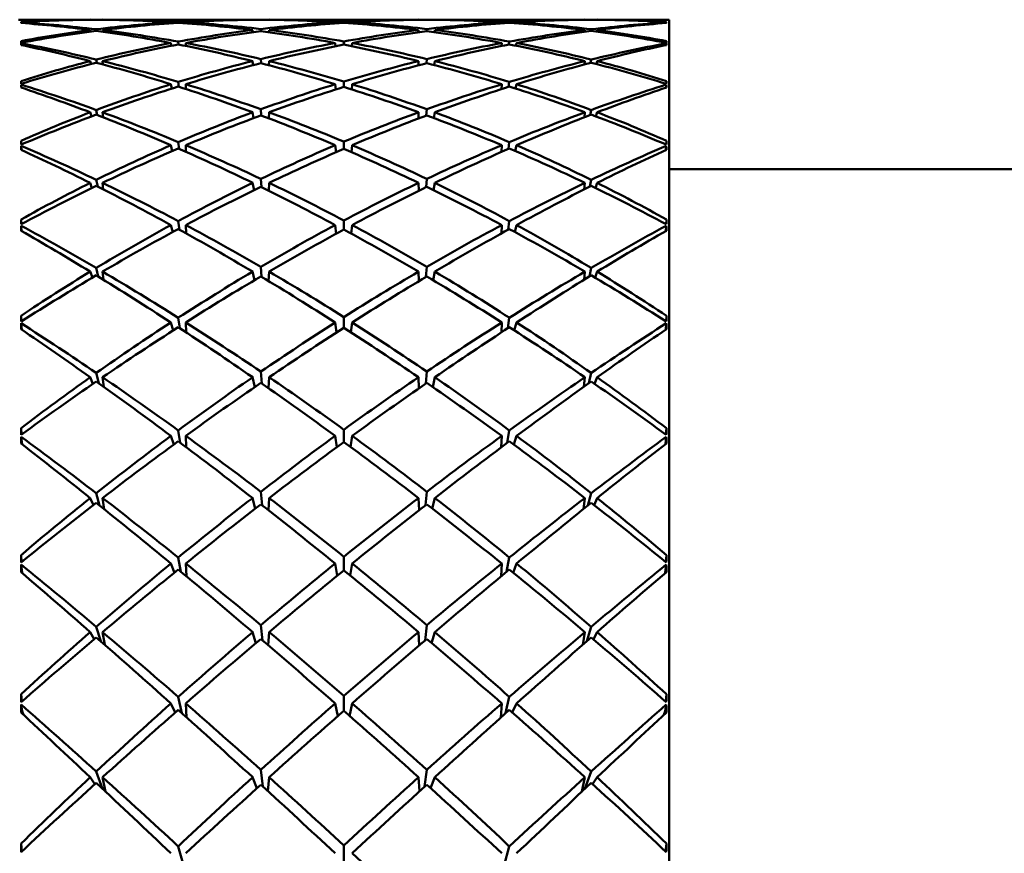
# Model space of a CAD drawing. Header units: inches. Extents: x 0.1 to 33.9, y 0.6 to 21.4.
# Tile 250 of 256: x 19.113 to 19.442, y 14.628 to 14.907. Entities that reach past the tile are written whole.
import ezdxf

# ---------------------------------------------------------------- set-up
doc = ezdxf.new("R2010")
doc.units = ezdxf.units.IN
doc.header["$MEASUREMENT"] = 0
doc.layers.add('Visible (ANSI)', color=7, linetype='Continuous', lineweight=50)

msp = doc.modelspace()

# ---------------------------------------------------------------- linework, layer by layer
at = {"layer": 'Visible (ANSI)'}
for p, q in [((19.11244, 14.90691), (19.13647, 14.90691)), ((19.13647, 14.90691), (19.13647, 14.90689)), ((19.14058, 14.90691), (19.14058, 14.90689)), ((19.14058, 14.90691), (19.19072, 14.90691)), ((19.19072, 14.90691), (19.19072, 14.90688)), ((19.1962, 14.90691), (19.1962, 14.90688)), ((19.1962, 14.90691), (19.24609, 14.90691)), ((19.24609, 14.90688), (19.24609, 14.90691)), ((19.25157, 14.90688), (19.25158, 14.90691)), ((19.25158, 14.90691), (19.30172, 14.90691)), ((19.30172, 14.90689), (19.30172, 14.90691)), ((19.30582, 14.90689), (19.30583, 14.90691)), ((19.30583, 14.90691), (19.32986, 14.90691)), ((19.32986, 14.02502), (19.32986, 14.90691)), ((19.11341, 14.9058), (19.1134, 14.90601)), ((19.13859, 14.90315), (19.13849, 14.90369)), ((19.1634, 14.90604), (19.16347, 14.90571)), ((19.16589, 14.90587), (19.16585, 14.90619)), ((19.16837, 14.90604), (19.16838, 14.90569)), ((19.19349, 14.90307), (19.19345, 14.90377)), ((19.21836, 14.90565), (19.21832, 14.90604)), ((19.22115, 14.90585), (19.22115, 14.90621)), ((19.22394, 14.90565), (19.22398, 14.90604)), ((19.24885, 14.90377), (19.24881, 14.90307)), ((19.27392, 14.90569), (19.27393, 14.90604)), ((19.27644, 14.90619), (19.2764, 14.90587)), ((19.27882, 14.90571), (19.2789, 14.90604)), ((19.30381, 14.90369), (19.30371, 14.90315)), ((19.32888, 14.9058), (19.3289, 14.90601)), ((19.13647, 14.90343), (19.13662, 14.90292)), ((19.14058, 14.90343), (19.14063, 14.90287)), ((19.19072, 14.90343), (19.19083, 14.90273)), ((19.1962, 14.90343), (19.19618, 14.90271)), ((19.24612, 14.90271), (19.24609, 14.90343)), ((19.25146, 14.90273), (19.25158, 14.90343)), ((19.30167, 14.90287), (19.30172, 14.90343)), ((19.30568, 14.90292), (19.30583, 14.90343)), ((19.11344, 14.89841), (19.1134, 14.89901)), ((19.1634, 14.8991), (19.16361, 14.89819)), ((19.16598, 14.8986), (19.16585, 14.89956)), ((19.16837, 14.8991), (19.1684, 14.89812)), ((19.21843, 14.89803), (19.21832, 14.8991)), ((19.22115, 14.89856), (19.22115, 14.89962)), ((19.22387, 14.89803), (19.22398, 14.8991)), ((19.2739, 14.89812), (19.27393, 14.8991)), ((19.27644, 14.89956), (19.27632, 14.8986)), ((19.27869, 14.89819), (19.2789, 14.8991)), ((19.32886, 14.89841), (19.3289, 14.89901)), ((19.19353, 14.89234), (19.19345, 14.89373)), ((19.24885, 14.89373), (19.24876, 14.89234)), ((19.13647, 14.89306), (19.13675, 14.89209)), ((19.13869, 14.89248), (19.13849, 14.89357)), ((19.14058, 14.89306), (19.14068, 14.89195)), ((19.19072, 14.89306), (19.19094, 14.89172)), ((19.1962, 14.89306), (19.19615, 14.89166)), ((19.24615, 14.89166), (19.24609, 14.89306)), ((19.25136, 14.89172), (19.25158, 14.89306)), ((19.30161, 14.89195), (19.30172, 14.89306)), ((19.30381, 14.89357), (19.3036, 14.89248)), ((19.30555, 14.89209), (19.30583, 14.89306)), ((19.11341, 14.88547), (19.11335, 14.8864)), ((19.11347, 14.88419), (19.1134, 14.88519)), ((19.1634, 14.88533), (19.16374, 14.88388)), ((19.16606, 14.88448), (19.16585, 14.8861)), ((19.16837, 14.88533), (19.16841, 14.88372)), ((19.2185, 14.8836), (19.21832, 14.88533)), ((19.22115, 14.88445), (19.22115, 14.88619)), ((19.2238, 14.8836), (19.22398, 14.88533)), ((19.27388, 14.88372), (19.27393, 14.88533)), ((19.27644, 14.8861), (19.27624, 14.88448)), ((19.27856, 14.88388), (19.2789, 14.88533)), ((19.32882, 14.88419), (19.3289, 14.88519)), ((19.32889, 14.88547), (19.32895, 14.8864)), ((19.13647, 14.87595), (19.13689, 14.87457)), ((19.13881, 14.87504), (19.13849, 14.87671)), ((19.14058, 14.87595), (19.14074, 14.8743)), ((19.19072, 14.87595), (19.19105, 14.87403)), ((19.19358, 14.87487), (19.19345, 14.87695)), ((19.1962, 14.87595), (19.19613, 14.87391)), ((19.24617, 14.87391), (19.24609, 14.87595)), ((19.24885, 14.87695), (19.24872, 14.87487)), ((19.25125, 14.87403), (19.25158, 14.87595)), ((19.30156, 14.8743), (19.30172, 14.87595)), ((19.30381, 14.87671), (19.30348, 14.87504)), ((19.30541, 14.87457), (19.30583, 14.87595)), ((19.11344, 14.86515), (19.11335, 14.86642)), ((19.11351, 14.86336), (19.1134, 14.86475)), ((19.1634, 14.86494), (19.16387, 14.86302)), ((19.16616, 14.86374), (19.16585, 14.866)), ((19.16837, 14.86494), (19.16843, 14.86273)), ((19.21857, 14.86262), (19.21832, 14.86494)), ((19.22115, 14.86373), (19.22115, 14.86614)), ((19.22372, 14.86262), (19.22398, 14.86494)), ((19.27386, 14.86273), (19.27393, 14.86494)), ((19.27644, 14.866), (19.27614, 14.86374)), ((19.27842, 14.86302), (19.2789, 14.86494)), ((19.32879, 14.86336), (19.3289, 14.86475)), ((19.32886, 14.86515), (19.32895, 14.86642)), ((19.50603, 14.85691), (19.32986, 14.85691)), ((19.13647, 14.85237), (19.13703, 14.85064)), ((19.13895, 14.85112), (19.13849, 14.85337)), ((19.14058, 14.85237), (19.1408, 14.85018)), ((19.19072, 14.85237), (19.19117, 14.84993)), ((19.19363, 14.85094), (19.19345, 14.85368)), ((19.1962, 14.85237), (19.1961, 14.84973)), ((19.2462, 14.84973), (19.24609, 14.85237)), ((19.24885, 14.85368), (19.24866, 14.85094)), ((19.25113, 14.84993), (19.25158, 14.85237)), ((19.30149, 14.85018), (19.30172, 14.85237)), ((19.30381, 14.85337), (19.30335, 14.85112)), ((19.30527, 14.85064), (19.30583, 14.85237)), ((19.11346, 14.83854), (19.11335, 14.84013)), ((19.11355, 14.83626), (19.1134, 14.83802)), ((19.1634, 14.83827), (19.16402, 14.83593)), ((19.16626, 14.83669), (19.16585, 14.8396)), ((19.16837, 14.83827), (19.16846, 14.83548)), ((19.21866, 14.83539), (19.21832, 14.83827)), ((19.22115, 14.83674), (19.22115, 14.83977)), ((19.22364, 14.83539), (19.22398, 14.83827)), ((19.27384, 14.83548), (19.27393, 14.83827)), ((19.27644, 14.8396), (19.27603, 14.83669)), ((19.27828, 14.83593), (19.2789, 14.83827)), ((19.32875, 14.83626), (19.3289, 14.83802)), ((19.32883, 14.83854), (19.32895, 14.84013)), ((19.13647, 14.8227), (19.13718, 14.82069)), ((19.13911, 14.82108), (19.13849, 14.82392)), ((19.14058, 14.8227), (19.14088, 14.81999)), ((19.19072, 14.8227), (19.1913, 14.8198)), ((19.19369, 14.82093), (19.19345, 14.8243)), ((19.1962, 14.8227), (19.19606, 14.81951)), ((19.24624, 14.81951), (19.24609, 14.8227)), ((19.24885, 14.8243), (19.24861, 14.82093)), ((19.251, 14.8198), (19.25158, 14.8227)), ((19.30142, 14.81999), (19.30172, 14.8227)), ((19.30381, 14.82392), (19.30319, 14.82108)), ((19.30512, 14.82069), (19.30583, 14.8227)), ((19.11349, 14.80607), (19.11335, 14.80794)), ((19.1136, 14.8033), (19.1134, 14.80543)), ((19.1634, 14.80572), (19.16418, 14.80304)), ((19.16639, 14.80377), (19.16585, 14.80731)), ((19.16837, 14.80572), (19.16849, 14.80239)), ((19.21875, 14.80237), (19.21832, 14.80572)), ((19.22115, 14.80391), (19.22115, 14.80751)), ((19.22355, 14.80237), (19.22398, 14.80572)), ((19.27381, 14.80239), (19.27393, 14.80572)), ((19.27644, 14.80731), (19.27591, 14.80377)), ((19.27812, 14.80304), (19.2789, 14.80572)), ((19.32869, 14.8033), (19.3289, 14.80543)), ((19.32881, 14.80607), (19.32895, 14.80794)), ((19.13931, 14.78538), (19.13849, 14.78883)), ((19.19376, 14.78529), (19.19345, 14.78927)), ((19.24885, 14.78927), (19.24854, 14.78529)), ((19.30381, 14.78883), (19.30299, 14.78538)), ((19.13647, 14.7874), (19.13734, 14.78517)), ((19.14058, 14.7874), (19.14098, 14.78418)), ((19.19072, 14.7874), (19.19144, 14.78414)), ((19.1962, 14.7874), (19.19602, 14.78372)), ((19.24627, 14.78372), (19.24609, 14.7874)), ((19.25086, 14.78414), (19.25158, 14.7874)), ((19.30132, 14.78418), (19.30172, 14.7874)), ((19.30496, 14.78517), (19.30583, 14.7874)), ((19.11352, 14.76823), (19.11335, 14.77036)), ((19.16655, 14.76546), (19.16585, 14.76963)), ((19.22115, 14.76575), (19.22115, 14.76987)), ((19.27644, 14.76963), (19.27575, 14.76546)), ((19.32878, 14.76823), (19.32895, 14.77036)), ((19.11368, 14.76499), (19.1134, 14.76748)), ((19.1634, 14.76781), (19.16435, 14.76489)), ((19.16837, 14.76781), (19.16852, 14.76399)), ((19.21886, 14.76407), (19.21832, 14.76781)), ((19.22344, 14.76407), (19.22398, 14.76781)), ((19.27378, 14.76399), (19.27393, 14.76781)), ((19.27794, 14.76489), (19.2789, 14.76781)), ((19.32862, 14.76499), (19.3289, 14.76748)), ((19.19385, 14.7446), (19.19345, 14.74915)), ((19.24885, 14.74915), (19.24845, 14.7446)), ((19.13647, 14.74703), (19.13752, 14.74467)), ((19.13957, 14.74455), (19.13849, 14.74864)), ((19.14058, 14.74703), (19.14111, 14.74331)), ((19.19072, 14.74703), (19.19161, 14.7435)), ((19.1962, 14.74703), (19.19597, 14.74294)), ((19.24632, 14.74294), (19.24609, 14.74703)), ((19.25068, 14.7435), (19.25158, 14.74703)), ((19.30119, 14.74331), (19.30172, 14.74703)), ((19.30381, 14.74864), (19.30273, 14.74455)), ((19.30478, 14.74467), (19.30583, 14.74703)), ((19.11355, 14.72564), (19.11335, 14.72797)), ((19.16676, 14.72236), (19.16585, 14.72717)), ((19.22115, 14.72285), (19.22115, 14.72743)), ((19.27644, 14.72717), (19.27553, 14.72236)), ((19.32874, 14.72564), (19.32895, 14.72797)), ((19.11377, 14.72198), (19.1134, 14.72478)), ((19.1634, 14.72515), (19.16457, 14.72207)), ((19.16837, 14.72515), (19.16857, 14.72087)), ((19.219, 14.72111), (19.21832, 14.72515)), ((19.2233, 14.72111), (19.22398, 14.72515)), ((19.27373, 14.72087), (19.27393, 14.72515)), ((19.27773, 14.72207), (19.2789, 14.72515)), ((19.32853, 14.72198), (19.3289, 14.72478)), ((19.11378, 14.72193), (19.11377, 14.72198)), ((19.11377, 14.72198), (19.11379, 14.72192)), ((19.32851, 14.72192), (19.32853, 14.72198)), ((19.32853, 14.72198), (19.32852, 14.72193)), ((19.13996, 14.69917), (19.13849, 14.704)), ((19.19397, 14.69947), (19.19345, 14.70455)), ((19.24885, 14.70455), (19.24833, 14.69947)), ((19.30381, 14.704), (19.30234, 14.69917)), ((19.13647, 14.70224), (19.13774, 14.69984)), ((19.14058, 14.70224), (19.14129, 14.698)), ((19.19072, 14.70224), (19.19183, 14.69855)), ((19.1962, 14.70224), (19.19591, 14.69781)), ((19.24639, 14.69781), (19.24609, 14.70224)), ((19.25047, 14.69855), (19.25158, 14.70224)), ((19.301, 14.698), (19.30172, 14.70224)), ((19.30456, 14.69984), (19.30583, 14.70224)), ((19.11359, 14.67896), (19.11335, 14.68146)), ((19.16707, 14.6751), (19.16585, 14.68058)), ((19.22115, 14.67591), (19.22115, 14.68087)), ((19.27644, 14.68058), (19.27522, 14.6751)), ((19.3287, 14.67896), (19.32895, 14.68146)), ((19.11377, 14.6758), (19.1134, 14.67799)), ((19.1634, 14.67839), (19.16483, 14.6753)), ((19.16837, 14.67839), (19.16863, 14.6737)), ((19.21918, 14.67418), (19.21832, 14.67839)), ((19.22311, 14.67418), (19.22398, 14.67839)), ((19.27366, 14.6737), (19.27393, 14.67839)), ((19.27746, 14.6753), (19.2789, 14.67839)), ((19.32853, 14.6758), (19.3289, 14.67799)), ((19.11391, 14.67478), (19.11377, 14.6758)), ((19.11377, 14.6758), (19.11417, 14.67455)), ((19.11402, 14.67469), (19.11397, 14.67518)), ((19.32813, 14.67455), (19.32853, 14.6758)), ((19.32828, 14.67469), (19.32833, 14.67518)), ((19.32853, 14.6758), (19.32838, 14.67478)), ((19.13647, 14.65371), (19.13802, 14.65139)), ((19.14061, 14.64982), (19.13849, 14.6556)), ((19.14058, 14.65371), (19.1416, 14.64888)), ((19.19072, 14.65371), (19.19212, 14.65002)), ((19.19413, 14.65059), (19.19345, 14.65619)), ((19.1962, 14.65371), (19.19581, 14.64906)), ((19.24649, 14.64906), (19.24609, 14.65371)), ((19.24885, 14.65619), (19.24816, 14.65059)), ((19.25018, 14.65002), (19.25158, 14.65371)), ((19.30069, 14.64888), (19.30172, 14.65371)), ((19.30381, 14.6556), (19.30169, 14.64982)), ((19.30428, 14.65139), (19.30583, 14.65371)), ((19.11364, 14.62894), (19.11335, 14.63154)), ((19.16759, 14.62431), (19.16585, 14.63061)), ((19.22115, 14.62566), (19.22115, 14.63091)), ((19.27644, 14.63061), (19.27471, 14.62431)), ((19.32865, 14.62894), (19.32895, 14.63154))]:
    msp.add_line(p, q, dxfattribs=at)
for centre, major_axis, ratio, start_param, end_param in [((19.26193, 14.46597), (0.35709, -0.351), 0.747415, 2.491487, 2.546366), ((19.18037, 14.46597), (-0.33502, 0.31736), 0.913769, 5.520539, 5.577597), ((19.26193, 14.46597), (-0.35709, 0.351), 0.747415, 5.570248, 5.628334), ((19.18037, 14.46597), (0.33502, -0.31736), 0.913769, 2.317046, 2.3742), ((19.26193, 14.46597), (0.3418, -0.33161), 0.850287, 2.421957, 2.479111), ((19.18037, 14.46597), (0.33893, 0.2959), 0.964566, 0.84139, 0.897992), ((19.26193, 14.46597), (-0.3418, 0.33161), 0.850287, 5.500718, 5.55732), ((19.18037, 14.46597), (-0.33893, -0.2959), 0.964566, 3.920334, 3.976753), ((19.26193, 14.46597), (0.33893, -0.2959), 0.964566, 2.306432, 2.362852), ((19.18037, 14.46597), (0.3418, 0.33161), 0.850287, 0.725865, 0.782467), ((19.26193, 14.46597), (-0.33893, 0.2959), 0.964566, 5.385193, 5.441795), ((19.18037, 14.46597), (-0.3418, -0.33161), 0.850287, 3.804074, 3.861228), ((19.26193, 14.46597), (-0.33502, -0.31736), 0.913769, 3.908985, 3.966139), ((19.18037, 14.46597), (0.35709, 0.351), 0.747415, 0.654851, 0.712937), ((19.26193, 14.46597), (0.33502, 0.31736), 0.913769, 0.705589, 0.762647), ((19.18037, 14.46597), (-0.35709, -0.351), 0.747415, 3.736819, 3.791698), ((19.14327, 14.46597), (0.03029, -0.44094), 0.013041, 3.078893, 3.085818), ((19.14327, 14.46597), (0.02934, -0.44094), 0.021513, 3.204021, 3.210946), ((19.26193, 14.46597), (-0.37221, 0.36772), 0.653768, 5.572933, 5.627812), ((19.18037, 14.46597), (0.34827, -0.34044), 0.804662, 2.331963, 2.389021), ((19.26193, 14.46597), (0.3418, -0.33161), 0.850287, 2.484789, 2.542875), ((19.18037, 14.46597), (0.33893, 0.2959), 0.964566, 0.90367, 0.960824), ((19.26193, 14.46597), (-0.35709, 0.351), 0.747415, 5.507416, 5.56457), ((19.18037, 14.46597), (0.33502, -0.31736), 0.913769, 2.254766, 2.311368), ((19.26193, 14.46597), (0.33893, -0.2959), 0.964566, 2.369264, 2.425866), ((19.18037, 14.46597), (0.3418, 0.33161), 0.850287, 0.78888, 0.845299), ((19.26193, 14.46597), (-0.3418, 0.33161), 0.850287, 5.437886, 5.494306), ((19.18037, 14.46597), (-0.33893, -0.2959), 0.964566, 3.857319, 3.913921), ((19.26193, 14.46597), (-0.33502, -0.31736), 0.913769, 3.971817, 4.028419), ((19.18037, 14.46597), (0.35709, 0.351), 0.747415, 0.718615, 0.775769), ((19.26193, 14.46597), (-0.33893, 0.2959), 0.964566, 5.322361, 5.379515), ((19.18037, 14.46597), (-0.3418, -0.33161), 0.850287, 3.74031, 3.798396), ((19.26193, 14.46597), (-0.34827, -0.34044), 0.804662, 3.894165, 3.951223), ((19.18037, 14.46597), (0.37221, 0.36772), 0.653768, 0.655374, 0.710253), ((19.29903, 14.46597), (0.03029, 0.44094), 0.013041, 0.055775, 0.0627), ((19.29903, 14.46597), (0.02934, 0.44094), 0.021513, 6.213832, 6.220757), ((19.26193, 14.46597), (0.3418, -0.33161), 0.850287, 2.547621, 2.6025), ((19.18037, 14.46597), (0.33893, 0.2959), 0.964566, 0.96557, 1.022628), ((19.26193, 14.46597), (-0.37221, 0.36772), 0.653768, 5.510101, 5.568187), ((19.18037, 14.46597), (0.34827, -0.34044), 0.804662, 2.270063, 2.327217), ((19.26193, 14.46597), (0.33893, -0.2959), 0.964566, 2.432096, 2.48925), ((19.18037, 14.46597), (0.3418, 0.33161), 0.850287, 0.851529, 0.908131), ((19.26193, 14.46597), (-0.35709, 0.351), 0.747415, 5.444584, 5.501186), ((19.18037, 14.46597), (0.33502, -0.31736), 0.913769, 2.192117, 2.248536), ((19.26193, 14.46597), (-0.33502, -0.31736), 0.913769, 4.034649, 4.091068), ((19.18037, 14.46597), (0.35709, 0.351), 0.747415, 0.781999, 0.838601), ((19.26193, 14.46597), (-0.3418, 0.33161), 0.850287, 5.375055, 5.431657), ((19.18037, 14.46597), (-0.33893, -0.2959), 0.964566, 3.793935, 3.851089), ((19.26193, 14.46597), (-0.34827, -0.34044), 0.804662, 3.955968, 4.013122), ((19.18037, 14.46597), (0.37221, 0.36772), 0.653768, 0.714999, 0.773085), ((19.26193, 14.46597), (-0.33893, 0.2959), 0.964566, 5.260557, 5.317615), ((19.18037, 14.46597), (-0.3418, -0.33161), 0.850287, 3.680685, 3.735564), ((19.14327, 14.46597), (0.03077, -0.44094), 0.004369, 2.95382, 2.960745), ((19.14327, 14.46597), (0.02792, -0.44094), 0.029655, 3.329238, 3.336163), ((19.26193, 14.46597), (-0.38625, 0.3826), 0.567516, 5.511583, 5.566462), ((19.18037, 14.46597), (0.36371, -0.35846), 0.706021, 2.273389, 2.330447), ((19.26193, 14.46597), (0.33893, -0.2959), 0.964566, 2.494928, 2.553014), ((19.18037, 14.46597), (0.3418, 0.33161), 0.850287, 0.913809, 0.970963), ((19.26193, 14.46597), (-0.37221, 0.36772), 0.653768, 5.447269, 5.504423), ((19.18037, 14.46597), (0.34827, -0.34044), 0.804662, 2.207783, 2.264385), ((19.26193, 14.46597), (-0.33502, -0.31736), 0.913769, 4.097481, 4.154083), ((19.18037, 14.46597), (0.35709, 0.351), 0.747415, 0.845013, 0.901433), ((19.26193, 14.46597), (-0.35709, 0.351), 0.747415, 5.381753, 5.438172), ((19.18037, 14.46597), (0.33502, -0.31736), 0.913769, 2.129102, 2.185705), ((19.26193, 14.46597), (-0.34827, -0.34044), 0.804662, 4.0188, 4.075402), ((19.18037, 14.46597), (0.37221, 0.36772), 0.653768, 0.778763, 0.835917), ((19.26193, 14.46597), (-0.3418, 0.33161), 0.850287, 5.312223, 5.369377), ((19.18037, 14.46597), (-0.33893, -0.2959), 0.964566, 3.730171, 3.788257), ((19.26193, 14.46597), (-0.36371, -0.35846), 0.706021, 3.952739, 4.009797), ((19.18037, 14.46597), (0.38625, 0.3826), 0.567516, 0.716723, 0.771602), ((19.29903, 14.46597), (0.03077, 0.44094), 0.004369, 0.180848, 0.187772), ((19.29903, 14.46597), (-0.02792, -0.44094), 0.029655, 2.947022, 2.953947), ((19.26193, 14.46597), (0.33893, -0.2959), 0.964566, 2.55776, 2.612639), ((19.18037, 14.46597), (0.3418, 0.33161), 0.850287, 0.975708, 1.032766), ((19.26193, 14.46597), (-0.38625, 0.3826), 0.567516, 5.448751, 5.506837), ((19.18037, 14.46597), (0.36371, -0.35846), 0.706021, 2.211489, 2.268643), ((19.26193, 14.46597), (-0.33502, -0.31736), 0.913769, 4.160313, 4.217467), ((19.18037, 14.46597), (0.35709, 0.351), 0.747415, 0.907663, 0.964265), ((19.26193, 14.46597), (-0.37221, 0.36772), 0.653768, 5.384437, 5.441039), ((19.18037, 14.46597), (0.34827, -0.34044), 0.804662, 2.145134, 2.201553), ((19.26193, 14.46597), (-0.34827, -0.34044), 0.804662, 4.081632, 4.138052), ((19.18037, 14.46597), (0.37221, 0.36772), 0.653768, 0.842146, 0.898748), ((19.26193, 14.46597), (-0.35709, 0.351), 0.747415, 5.318921, 5.375523), ((19.18037, 14.46597), (0.33502, -0.31736), 0.913769, 2.065719, 2.122873), ((19.26193, 14.46597), (-0.36371, -0.35846), 0.706021, 4.014542, 4.071696), ((19.18037, 14.46597), (0.38625, 0.3826), 0.567516, 0.776348, 0.834434), ((19.26193, 14.46597), (-0.3418, 0.33161), 0.850287, 5.250419, 5.307477), ((19.18037, 14.46597), (-0.33893, -0.2959), 0.964566, 3.670546, 3.725426), ((19.14327, 14.46597), (0.03077, -0.44094), 0.004369, 3.447494, 3.454419), ((19.14327, 14.46597), (0.02607, -0.44094), 0.037338, 3.454572, 3.461497), ((19.26193, 14.46597), (-0.39893, 0.3958), 0.487208, 5.449716, 5.504595), ((19.18037, 14.46597), (0.37842, -0.37435), 0.615762, 2.212581, 2.269639), ((19.26193, 14.46597), (-0.33502, -0.31736), 0.913769, 4.223144, 4.281231), ((19.18037, 14.46597), (0.35709, 0.351), 0.747415, 0.969943, 1.027097), ((19.26193, 14.46597), (-0.38625, 0.3826), 0.567516, 5.385919, 5.443073), ((19.18037, 14.46597), (0.36371, -0.35846), 0.706021, 2.149209, 2.205811), ((19.26193, 14.46597), (-0.34827, -0.34044), 0.804662, 4.144464, 4.201066), ((19.18037, 14.46597), (0.37221, 0.36772), 0.653768, 0.905161, 0.96158), ((19.26193, 14.46597), (-0.37221, 0.36772), 0.653768, 5.321605, 5.378024), ((19.18037, 14.46597), (0.34827, -0.34044), 0.804662, 2.082119, 2.138721), ((19.26193, 14.46597), (-0.36371, -0.35846), 0.706021, 4.077374, 4.133976), ((19.18037, 14.46597), (0.38625, 0.3826), 0.567516, 0.840112, 0.897266), ((19.26193, 14.46597), (-0.35709, 0.351), 0.747415, 5.256089, 5.313243), ((19.18037, 14.46597), (0.33502, -0.31736), 0.913769, 2.001955, 2.060041), ((19.26193, 14.46597), (-0.37842, -0.37435), 0.615762, 4.013547, 4.070605), ((19.18037, 14.46597), (0.39893, 0.3958), 0.487208, 0.77859, 0.833469), ((19.29903, 14.46597), (0.03077, 0.44094), 0.004369, 5.970359, 5.977284), ((19.29903, 14.46597), (-0.02607, -0.44094), 0.037338, 2.821688, 2.828613), ((19.26193, 14.46597), (-0.33502, -0.31736), 0.913769, 4.285976, 4.340856), ((19.18037, 14.46597), (0.35709, 0.351), 0.747415, 1.031842, 1.0889), ((19.26193, 14.46597), (-0.39893, 0.3958), 0.487208, 5.386884, 5.44497), ((19.18037, 14.46597), (0.37842, -0.37435), 0.615762, 2.150681, 2.207835), ((19.26193, 14.46597), (-0.34827, -0.34044), 0.804662, 4.207296, 4.26445), ((19.18037, 14.46597), (0.37221, 0.36772), 0.653768, 0.96781, 1.024412), ((19.26193, 14.46597), (-0.38625, 0.3826), 0.567516, 5.323088, 5.37969), ((19.18037, 14.46597), (0.36371, -0.35846), 0.706021, 2.08656, 2.142979), ((19.26193, 14.46597), (-0.36371, -0.35846), 0.706021, 4.140206, 4.196626), ((19.18037, 14.46597), (0.38625, 0.3826), 0.567516, 0.903496, 0.960098), ((19.26193, 14.46597), (-0.37221, 0.36772), 0.653768, 5.258773, 5.315375), ((19.18037, 14.46597), (0.34827, -0.34044), 0.804662, 2.018735, 2.075889), ((19.26193, 14.46597), (-0.37842, -0.37435), 0.615762, 4.07535, 4.132504), ((19.18037, 14.46597), (0.39893, 0.3958), 0.487208, 0.838215, 0.896301), ((19.26193, 14.46597), (-0.35709, 0.351), 0.747415, 5.194285, 5.251343), ((19.18037, 14.46597), (0.33502, -0.31736), 0.913769, 1.94233, 1.997209), ((19.14327, 14.46597), (0.03029, -0.44094), 0.013041, 3.572567, 3.579492), ((19.14327, 14.46597), (0.0238, -0.44094), 0.044444, 3.580044, 3.586969), ((19.18037, 14.46597), (0.39189, -0.38849), 0.532232, 2.150962, 2.20802), ((19.26193, 14.46597), (-0.34827, -0.34044), 0.804662, 4.270128, 4.328214), ((19.18037, 14.46597), (0.37842, -0.37435), 0.615762, 2.088401, 2.145003), ((19.26193, 14.46597), (-0.36371, -0.35846), 0.706021, 4.203038, 4.25964), ((19.18037, 14.46597), (0.36371, -0.35846), 0.706021, 2.023545, 2.080147), ((19.26193, 14.46597), (-0.37842, -0.37435), 0.615762, 4.138182, 4.194784), ((19.18037, 14.46597), (0.34827, -0.34044), 0.804662, 1.954972, 2.013058), ((19.26193, 14.46597), (-0.39189, -0.38849), 0.532232, 4.075166, 4.132224), ((19.29903, 14.46597), (0.03029, 0.44094), 0.013041, 5.845286, 5.852211), ((19.29903, 14.46597), (-0.0238, -0.44094), 0.044444, 2.696216, 2.703141), ((19.26193, 14.46597), (0.41014, -0.40734), 0.411677, 2.245988, 2.300868), ((19.18037, 14.46597), (0.37221, 0.36772), 0.653768, 1.03009, 1.087244), ((19.26193, 14.46597), (-0.39893, 0.3958), 0.487208, 5.324052, 5.381206), ((19.18037, 14.46597), (0.38625, 0.3826), 0.567516, 0.96651, 1.02293), ((19.26193, 14.46597), (-0.38625, 0.3826), 0.567516, 5.260256, 5.316675), ((19.18037, 14.46597), (0.39893, 0.3958), 0.487208, 0.901979, 0.959133), ((19.26193, 14.46597), (-0.37221, 0.36772), 0.653768, 5.195941, 5.253095), ((19.18037, 14.46597), (0.41014, 0.40734), 0.411677, 0.840725, 0.895604), ((19.26193, 14.46597), (-0.34827, -0.34044), 0.804662, 4.33296, 4.387839), ((19.18037, 14.46597), (0.37221, 0.36772), 0.653768, 1.09199, 1.149048), ((19.26193, 14.46597), (0.41014, -0.40734), 0.411677, 2.183156, 2.241243), ((19.18037, 14.46597), (0.39189, -0.38849), 0.532232, 2.089062, 2.146216), ((19.26193, 14.46597), (-0.36371, -0.35846), 0.706021, 4.26587, 4.323024), ((19.18037, 14.46597), (0.38625, 0.3826), 0.567516, 1.029159, 1.085761), ((19.26193, 14.46597), (-0.39893, 0.3958), 0.487208, 5.261221, 5.317823), ((19.18037, 14.46597), (0.37842, -0.37435), 0.615762, 2.025752, 2.082171), ((19.26193, 14.46597), (-0.37842, -0.37435), 0.615762, 4.201014, 4.257433), ((19.18037, 14.46597), (0.39893, 0.3958), 0.487208, 0.965363, 1.021965), ((19.26193, 14.46597), (-0.38625, 0.3826), 0.567516, 5.197424, 5.254026), ((19.18037, 14.46597), (0.36371, -0.35846), 0.706021, 1.960161, 2.017315), ((19.26193, 14.46597), (-0.39189, -0.38849), 0.532232, 4.136969, 4.194123), ((19.18037, 14.46597), (0.41014, 0.40734), 0.411677, 0.90035, 0.958436), ((19.26193, 14.46597), (-0.37221, 0.36772), 0.653768, 5.134138, 5.191196), ((19.18037, 14.46597), (0.34827, -0.34044), 0.804662, 1.895347, 1.950226), ((19.14327, 14.46597), (0.02934, -0.44094), 0.021513, 3.697695, 3.70462), ((19.14327, 14.46597), (0.02116, -0.44094), 0.050858, 3.705667, 3.712591), ((19.18037, 14.46597), (0.40395, -0.40098), 0.454114, 2.08896, 2.146017), ((19.26193, 14.46597), (-0.36371, -0.35846), 0.706021, 4.328702, 4.386788), ((19.18037, 14.46597), (0.39189, -0.38849), 0.532232, 2.026782, 2.083384), ((19.26193, 14.46597), (-0.37842, -0.37435), 0.615762, 4.263846, 4.320448), ((19.18037, 14.46597), (0.37842, -0.37435), 0.615762, 1.962737, 2.019339), ((19.26193, 14.46597), (-0.39189, -0.38849), 0.532232, 4.199801, 4.256403), ((19.18037, 14.46597), (0.36371, -0.35846), 0.706021, 1.896398, 1.954484), ((19.26193, 14.46597), (-0.40395, -0.40098), 0.454114, 4.137168, 4.194226), ((19.29903, 14.46597), (0.02934, 0.44094), 0.021513, 5.720158, 5.727083), ((19.29903, 14.46597), (-0.02116, -0.44094), 0.050858, 2.570594, 2.577519), ((19.26193, 14.46597), (0.41978, -0.41721), 0.339958, 2.183698, 2.238577), ((19.18037, 14.46597), (0.38625, 0.3826), 0.567516, 1.091439, 1.148593), ((19.26193, 14.46597), (0.41014, -0.40734), 0.411677, 2.120325, 2.177479), ((19.18037, 14.46597), (0.39893, 0.3958), 0.487208, 1.028377, 1.084797), ((19.26193, 14.46597), (-0.39893, 0.3958), 0.487208, 5.198389, 5.254808), ((19.18037, 14.46597), (0.41014, 0.40734), 0.411677, 0.964114, 1.021268), ((19.26193, 14.46597), (-0.38625, 0.3826), 0.567516, 5.134592, 5.191746), ((19.18037, 14.46597), (0.41978, 0.41721), 0.339958, 0.903015, 0.957895), ((19.26193, 14.46597), (-0.36371, -0.35846), 0.706021, 4.391534, 4.446413), ((19.18037, 14.46597), (0.38625, 0.3826), 0.567516, 1.153339, 1.210397), ((19.26193, 14.46597), (0.41978, -0.41721), 0.339958, 2.120866, 2.178952), ((19.18037, 14.46597), (0.40395, -0.40098), 0.454114, 2.02706, 2.084214), ((19.26193, 14.46597), (-0.37842, -0.37435), 0.615762, 4.326678, 4.383832), ((19.18037, 14.46597), (0.39189, -0.38849), 0.532232, 1.964133, 2.020552), ((19.26193, 14.46597), (-0.39189, -0.38849), 0.532232, 4.262633, 4.319052), ((19.18037, 14.46597), (0.37842, -0.37435), 0.615762, 1.899354, 1.956508), ((19.26193, 14.46597), (-0.40395, -0.40098), 0.454114, 4.198972, 4.256126), ((19.18037, 14.46597), (0.41978, 0.41721), 0.339958, 0.96264, 1.020726), ((19.26193, 14.46597), (-0.38625, 0.3826), 0.567516, 5.072788, 5.129846), ((19.18037, 14.46597), (0.36371, -0.35846), 0.706021, 1.836773, 1.891652), ((19.18037, 14.46597), (0.39893, 0.3958), 0.487208, 1.091026, 1.147628), ((19.26193, 14.46597), (0.41014, -0.40734), 0.411677, 2.057493, 2.114095), ((19.18037, 14.46597), (0.41014, 0.40734), 0.411677, 1.027498, 1.0841), ((19.26193, 14.46597), (-0.39893, 0.3958), 0.487208, 5.135557, 5.192159), ((19.14327, 14.46597), (0.02792, -0.44094), 0.029655, 3.822912, 3.829837), ((19.14327, 14.46597), (0.01818, -0.44094), 0.056476, 3.831442, 3.838367), ((19.18037, 14.46597), (0.41449, -0.4118), 0.380335, 2.026748, 2.083806), ((19.26193, 14.46597), (-0.37842, -0.37435), 0.615762, 4.38951, 4.447596), ((19.18037, 14.46597), (0.40395, -0.40098), 0.454114, 1.96478, 2.021382), ((19.26193, 14.46597), (-0.39189, -0.38849), 0.532232, 4.325465, 4.382067), ((19.18037, 14.46597), (0.39189, -0.38849), 0.532232, 1.901118, 1.95772), ((19.26193, 14.46597), (-0.40395, -0.40098), 0.454114, 4.261803, 4.318406), ((19.18037, 14.46597), (0.37842, -0.37435), 0.615762, 1.83559, 1.893676), ((19.26193, 14.46597), (0.41449, 0.4118), 0.380335, 1.057787, 1.114845), ((19.29903, 14.46597), (-0.02792, -0.44094), 0.029655, 2.453348, 2.460273), ((19.29903, 14.46597), (-0.01818, -0.44094), 0.056476, 2.444818, 2.451743), ((19.26193, 14.46597), (0.42781, -0.4254), 0.271243, 2.121312, 2.176191), ((19.18037, 14.46597), (0.39893, 0.3958), 0.487208, 1.153306, 1.21046), ((19.26193, 14.46597), (0.41978, -0.41721), 0.339958, 2.058034, 2.115188), ((19.18037, 14.46597), (0.41014, 0.40734), 0.411677, 1.090512, 1.146932), ((19.26193, 14.46597), (0.41014, -0.40734), 0.411677, 1.994661, 2.05108), ((19.18037, 14.46597), (0.41978, 0.41721), 0.339958, 1.026404, 1.083558), ((19.26193, 14.46597), (-0.39893, 0.3958), 0.487208, 5.072725, 5.129879), ((19.18037, 14.46597), (0.42781, 0.4254), 0.271243, 0.965402, 1.020281), ((19.26193, 14.46597), (-0.37842, -0.37435), 0.615762, 4.452342, 4.507221), ((19.18037, 14.46597), (0.39893, 0.3958), 0.487208, 1.215206, 1.272264), ((19.26193, 14.46597), (0.42781, -0.4254), 0.271243, 2.05848, 2.116566), ((19.18037, 14.46597), (0.41449, -0.4118), 0.380335, 1.964848, 2.022002), ((19.26193, 14.46597), (-0.39189, -0.38849), 0.532232, 4.388297, 4.445451), ((19.18037, 14.46597), (0.41014, 0.40734), 0.411677, 1.153161, 1.209764), ((19.26193, 14.46597), (0.41978, -0.41721), 0.339958, 1.995203, 2.051805), ((19.18037, 14.46597), (0.40395, -0.40098), 0.454114, 1.902131, 1.95855), ((19.26193, 14.46597), (-0.40395, -0.40098), 0.454114, 4.324635, 4.381055), ((19.18037, 14.46597), (0.41978, 0.41721), 0.339958, 1.089788, 1.14639), ((19.26193, 14.46597), (0.41014, -0.40734), 0.411677, 1.931829, 1.988431), ((19.18037, 14.46597), (0.39189, -0.38849), 0.532232, 1.837735, 1.894889), ((19.26193, 14.46597), (0.41449, 0.4118), 0.380335, 1.119591, 1.176745), ((19.18037, 14.46597), (0.42781, 0.4254), 0.271243, 1.025027, 1.083113), ((19.26193, 14.46597), (-0.39893, 0.3958), 0.487208, 5.010921, 5.067979), ((19.18037, 14.46597), (0.37842, -0.37435), 0.615762, 1.775965, 1.830844), ((19.14327, 14.46597), (0.02607, -0.44094), 0.037338, 3.948246, 3.955171), ((19.29903, 14.46597), (-0.02607, -0.44094), 0.037338, 2.328014, 2.334939), ((19.14327, 14.46597), (0.01491, -0.44094), 0.061208, 3.957365, 3.96429), ((19.18037, 14.46597), (0.42344, -0.42095), 0.310003, 1.964411, 2.021469), ((19.26193, 14.46597), (-0.39189, -0.38849), 0.532232, 4.451129, 4.509215), ((19.18037, 14.46597), (0.41014, 0.40734), 0.411677, 1.215442, 1.272595), ((19.26193, 14.46597), (0.42781, -0.4254), 0.271243, 1.995648, 2.052802), ((19.18037, 14.46597), (0.41449, -0.4118), 0.380335, 1.902568, 1.95917), ((19.26193, 14.46597), (-0.40395, -0.40098), 0.454114, 4.387467, 4.444069), ((19.18037, 14.46597), (0.41978, 0.41721), 0.339958, 1.152803, 1.209222), ((19.26193, 14.46597), (0.41978, -0.41721), 0.339958, 1.932371, 1.98879), ((19.18037, 14.46597), (0.40395, -0.40098), 0.454114, 1.839116, 1.895718), ((19.26193, 14.46597), (0.41449, 0.4118), 0.380335, 1.182423, 1.239025), ((19.18037, 14.46597), (0.42781, 0.4254), 0.271243, 1.08879, 1.145944), ((19.26193, 14.46597), (0.41014, -0.40734), 0.411677, 1.868997, 1.926151), ((19.18037, 14.46597), (0.39189, -0.38849), 0.532232, 1.773971, 1.832057), ((19.26193, 14.46597), (0.42344, 0.42095), 0.310003, 1.120124, 1.177182), ((19.29903, 14.46597), (-0.01491, -0.44094), 0.061208, 2.318896, 2.32582), ((19.26193, 14.46597), (0.43417, -0.43188), 0.204834, 2.058864, 2.113744), ((19.18037, 14.46597), (0.43417, 0.43188), 0.204834, 1.027849, 1.082728), ((19.26193, 14.46597), (-0.39189, -0.38849), 0.532232, 4.513961, 4.56884), ((19.18037, 14.46597), (0.42344, -0.42095), 0.310003, 1.902511, 1.959665), ((19.26193, 14.46597), (-0.40395, -0.40098), 0.454114, 4.450299, 4.507453), ((19.18037, 14.46597), (0.41449, -0.4118), 0.380335, 1.839919, 1.896338), ((19.26193, 14.46597), (0.41449, 0.4118), 0.380335, 1.245254, 1.301674), ((19.18037, 14.46597), (0.40395, -0.40098), 0.454114, 1.775732, 1.832886), ((19.26193, 14.46597), (0.42344, 0.42095), 0.310003, 1.181928, 1.239082), ((19.18037, 14.46597), (0.39189, -0.38849), 0.532232, 1.714346, 1.769225), ((19.18037, 14.46597), (0.41014, 0.40734), 0.411677, 1.277341, 1.334399), ((19.26193, 14.46597), (0.43417, -0.43188), 0.204834, 1.996033, 2.054119), ((19.18037, 14.46597), (0.41978, 0.41721), 0.339958, 1.215452, 1.272054), ((19.26193, 14.46597), (0.42781, -0.4254), 0.271243, 1.932816, 1.989418), ((19.18037, 14.46597), (0.42781, 0.4254), 0.271243, 1.152174, 1.208776), ((19.26193, 14.46597), (0.41978, -0.41721), 0.339958, 1.869539, 1.926141), ((19.18037, 14.46597), (0.43417, 0.43188), 0.204834, 1.087474, 1.14556), ((19.26193, 14.46597), (0.41014, -0.40734), 0.411677, 1.807193, 1.864251), ((19.14327, 14.46597), (0.0238, -0.44094), 0.044444, 4.073718, 4.080643), ((19.29903, 14.46597), (-0.0238, -0.44094), 0.044444, 2.202542, 2.209467), ((19.14327, 14.46597), (0.0114, -0.44094), 0.064973, 4.083419, 4.090343), ((19.18037, 14.46597), (0.43076, -0.42841), 0.242363, 1.901995, 1.959053), ((19.26193, 14.46597), (-0.40395, -0.40098), 0.454114, 4.513131, 4.571217), ((19.18037, 14.46597), (0.41978, 0.41721), 0.339958, 1.277732, 1.334886), ((19.26193, 14.46597), (0.43417, -0.43188), 0.204834, 1.933201, 1.990355), ((19.18037, 14.46597), (0.42344, -0.42095), 0.310003, 1.840231, 1.896833), ((19.26193, 14.46597), (0.41449, 0.4118), 0.380335, 1.308086, 1.364688), ((19.18037, 14.46597), (0.42781, 0.4254), 0.271243, 1.215189, 1.271608), ((19.26193, 14.46597), (0.42781, -0.4254), 0.271243, 1.869985, 1.926404), ((19.18037, 14.46597), (0.41449, -0.4118), 0.380335, 1.776904, 1.833506), ((19.26193, 14.46597), (0.42344, 0.42095), 0.310003, 1.24476, 1.301362), ((19.18037, 14.46597), (0.43417, 0.43188), 0.204834, 1.151238, 1.208392), ((19.26193, 14.46597), (0.41978, -0.41721), 0.339958, 1.806707, 1.863861), ((19.18037, 14.46597), (0.40395, -0.40098), 0.454114, 1.711968, 1.770054), ((19.26193, 14.46597), (0.43076, 0.42841), 0.242363, 1.18254, 1.239598), ((19.29903, 14.46597), (-0.0114, -0.44094), 0.064973, 2.192842, 2.199766), ((19.26193, 14.46597), (0.43885, -0.43664), 0.140115, 1.996377, 2.051257), ((19.18037, 14.46597), (0.43885, 0.43664), 0.140115, 1.090336, 1.145215), ((19.26193, 14.46597), (-0.40395, -0.40098), 0.454114, 4.575963, 4.630842), ((19.18037, 14.46597), (0.41978, 0.41721), 0.339958, 1.339632, 1.396689), ((19.26193, 14.46597), (0.43885, -0.43664), 0.140115, 1.933546, 1.991632), ((19.18037, 14.46597), (0.43076, -0.42841), 0.242363, 1.840095, 1.897249), ((19.26193, 14.46597), (0.41449, 0.4118), 0.380335, 1.370918, 1.428072), ((19.18037, 14.46597), (0.42781, 0.4254), 0.271243, 1.277838, 1.33444), ((19.26193, 14.46597), (0.43417, -0.43188), 0.204834, 1.870369, 1.926971), ((19.18037, 14.46597), (0.42344, -0.42095), 0.310003, 1.777582, 1.834001), ((19.26193, 14.46597), (0.42344, 0.42095), 0.310003, 1.307591, 1.364011), ((19.18037, 14.46597), (0.43417, 0.43188), 0.204834, 1.214622, 1.271224), ((19.26193, 14.46597), (0.42781, -0.4254), 0.271243, 1.807153, 1.863755), ((19.18037, 14.46597), (0.41449, -0.4118), 0.380335, 1.713521, 1.770675), ((19.26193, 14.46597), (0.43076, 0.42841), 0.242363, 1.244344, 1.301498), ((19.18037, 14.46597), (0.43885, 0.43664), 0.140115, 1.149961, 1.208047), ((19.26193, 14.46597), (0.41978, -0.41721), 0.339958, 1.744903, 1.801961), ((19.18037, 14.46597), (0.40395, -0.40098), 0.454114, 1.652343, 1.707223), ((19.14327, 14.46597), (0.02116, -0.44094), 0.050858, 4.199341, 4.206265), ((19.29903, 14.46597), (-0.02116, -0.44094), 0.050858, 2.07692, 2.083845), ((19.14327, 14.46597), (0.0077, -0.44094), 0.067709, 4.209579, 4.216504), ((19.18037, 14.46597), (0.4364, -0.43415), 0.176754, 1.839528, 1.896586), ((19.26193, 14.46597), (0.41449, 0.4118), 0.380335, 1.43375, 1.491836), ((19.18037, 14.46597), (0.43076, -0.42841), 0.242363, 1.777815, 1.834417), ((19.26193, 14.46597), (0.42344, 0.42095), 0.310003, 1.370423, 1.427025), ((19.18037, 14.46597), (0.42344, -0.42095), 0.310003, 1.714567, 1.771169), ((19.26193, 14.46597), (0.43076, 0.42841), 0.242363, 1.307175, 1.363778), ((19.18037, 14.46597), (0.41449, -0.4118), 0.380335, 1.649757, 1.707843), ((19.26193, 14.46597), (0.4364, 0.43415), 0.176754, 1.245007, 1.302065), ((19.29903, 14.46597), (-0.0077, -0.44094), 0.067709, 2.066681, 2.073606), ((19.26193, 14.46597), (0.44182, -0.43965), 0.076526, 1.933866, 1.988746), ((19.18037, 14.46597), (0.42781, 0.4254), 0.271243, 1.340118, 1.397272), ((19.26193, 14.46597), (0.43885, -0.43664), 0.140115, 1.870714, 1.927868), ((19.18037, 14.46597), (0.43417, 0.43188), 0.204834, 1.277636, 1.334056), ((19.26193, 14.46597), (0.43417, -0.43188), 0.204834, 1.807537, 1.863956), ((19.18037, 14.46597), (0.43885, 0.43664), 0.140115, 1.213725, 1.270879), ((19.26193, 14.46597), (0.42781, -0.4254), 0.271243, 1.744321, 1.801475), ((19.18037, 14.46597), (0.44182, 0.43965), 0.076526, 1.152847, 1.207726), ((19.26193, 14.46597), (0.41449, 0.4118), 0.380335, 1.496582, 1.551461), ((19.18037, 14.46597), (0.4364, -0.43415), 0.176754, 1.777628, 1.834782), ((19.26193, 14.46597), (0.42344, 0.42095), 0.310003, 1.433255, 1.490409), ((19.18037, 14.46597), (0.43076, -0.42841), 0.242363, 1.715166, 1.771585), ((19.26193, 14.46597), (0.43076, 0.42841), 0.242363, 1.370007, 1.426427), ((19.18037, 14.46597), (0.42344, -0.42095), 0.310003, 1.651184, 1.708338), ((19.26193, 14.46597), (0.4364, 0.43415), 0.176754, 1.30681, 1.363964), ((19.18037, 14.46597), (0.41449, -0.4118), 0.380335, 1.590132, 1.645011), ((19.18037, 14.46597), (0.42781, 0.4254), 0.271243, 1.402018, 1.459076), ((19.26193, 14.46597), (0.44182, -0.43965), 0.076526, 1.871035, 1.929121), ((19.18037, 14.46597), (0.43417, 0.43188), 0.204834, 1.340285, 1.396888), ((19.26193, 14.46597), (0.43885, -0.43664), 0.140115, 1.807882, 1.864484), ((19.18037, 14.46597), (0.43885, 0.43664), 0.140115, 1.277109, 1.333711), ((19.26193, 14.46597), (0.43417, -0.43188), 0.204834, 1.744705, 1.801307), ((19.18037, 14.46597), (0.44182, 0.43965), 0.076526, 1.212472, 1.270558), ((19.26193, 14.46597), (0.42781, -0.4254), 0.271243, 1.682517, 1.739575), ((19.14327, 14.46597), (0.01818, -0.44094), 0.056476, 4.325116, 4.332041), ((19.29903, 14.46597), (-0.01818, -0.44094), 0.056476, 1.951144, 1.958069), ((19.18037, 14.46597), (0.43076, -0.42841), 0.242363, 1.652151, 1.708753)]:
    msp.add_ellipse(centre, major_axis=major_axis, ratio=ratio, start_param=start_param, end_param=end_param, dxfattribs=at)

doc.saveas('drawing.dxf')
